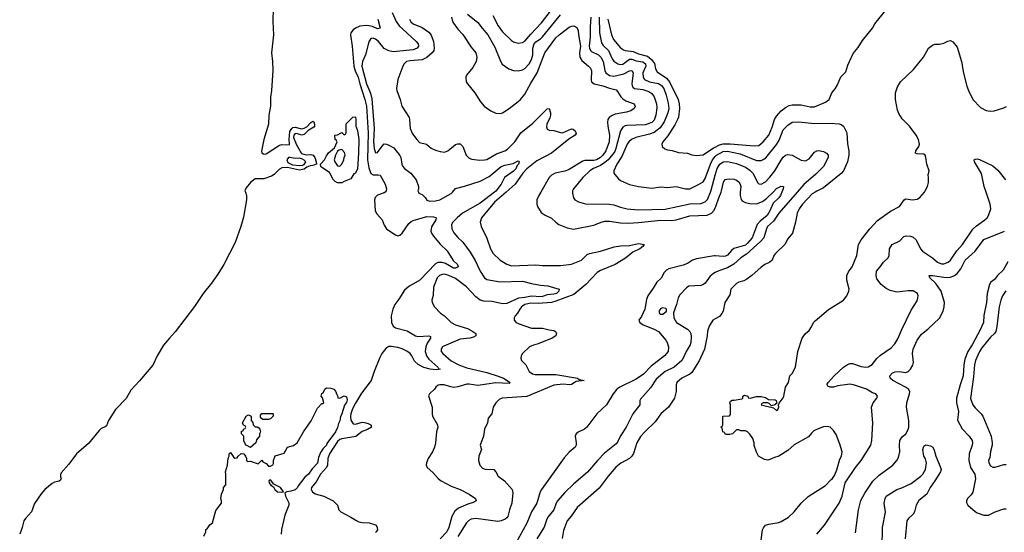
# Model space of a CAD drawing. Header units: inches. Extents: x 1678809 to 1859548, y 384609 to 522868.
# Tile 48 of 256: x 1743758 to 1752593, y 416947 to 421546. Entities that reach past the tile are written whole.
import ezdxf

# ---------------------------------------------------------------- set-up
doc = ezdxf.new("R2010")
doc.units = ezdxf.units.IN
doc.header["$MEASUREMENT"] = 0
for name, color, linetype in [('B7441', 7, 'Continuous'), ('B7442', 7, 'Continuous'), ('B7451', 7, 'Continuous'), ('B7452', 7, 'Continuous')]:
    doc.layers.add(name, color=color, linetype=linetype)

msp = doc.modelspace()

# ---------------------------------------------------------------- linework, layer by layer
at = {"layer": 'B7441', "color": 5}
for points, elevation in [([(1745783, 420000), (1745793.7, 419970), (1745793.2, 419930), (1745766.1, 419773.9), (1745742.3, 419690), (1745692, 419548), (1745590.7, 419349.3), (1745536.1, 419263.9), (1745478.5, 419181.5), (1745403.3, 419090), (1745327.8, 418972.2), (1745154.4, 418745.6), (1745101.4, 418690), (1745050, 418625.4), (1744992.1, 418530), (1744952.1, 418447.9), (1744834.6, 418305.4), (1744756.4, 418223.6), (1744712.9, 418147.1), (1744619.2, 418050), (1744554.5, 417950), (1744537.9, 417902.1), (1744526.6, 417893.4), (1744490, 417879.5), (1744470, 417861.7), (1744374.7, 417745.3), (1744268.7, 417651.3), (1744200.2, 417559.8), (1744130, 417481.7), (1744123, 417463), (1744123.3, 417443.3), (1744129.3, 417430), (1744125.9, 417414.1), (1744113.3, 417406.7), (1744070, 417395.8), (1744050, 417384.3), (1743983.3, 417330), (1743950, 417292.1), (1743890, 417206.9), (1743865.5, 417130), (1743810, 417072.5), (1743794, 417050), (1743780.6, 416990), (1743758.3, 416930)], 120), ([(1747036.4, 420000), (1747030, 419993.6), (1746970, 419972.1), (1746948.2, 419950), (1746942.9, 419930), (1746948.9, 419830), (1746963.5, 419803.5), (1747011.3, 419751.3), (1747030, 419701.5), (1747050, 419671.3), (1747070, 419653.6), (1747130, 419614.9), (1747150, 419608.2), (1747170, 419612.2), (1747190, 419630.3), (1747250, 419719), (1747270, 419736.3), (1747290, 419745.7), (1747410, 419779.7), (1747470, 419778.3), (1747493, 419773), (1747496.3, 419770), (1747492.4, 419750), (1747452.8, 419687.2), (1747447.3, 419650), (1747454, 419630), (1747470, 419603.7), (1747532.2, 419532.2), (1747593.6, 419473.6), (1747647.3, 419387.3), (1747687.7, 419350), (1747694, 419330), (1747670, 419316.9), (1747650, 419317.6), (1747578.5, 419358.5), (1747550, 419367.8), (1747510, 419366.6), (1747490, 419355.6), (1747349.1, 419210), (1747250, 419153.1), (1747210, 419119.3), (1747160.8, 419039.2), (1747124.3, 418990), (1747107.3, 418950), (1747092.8, 418890), (1747095, 418830), (1747110, 418796.8), (1747130, 418780.9), (1747235.5, 418755.5), (1747310, 418710.2), (1747330, 418704.1), (1747430.2, 418710.2), (1747444, 418704), (1747445.3, 418690), (1747415.6, 418644.4), (1747401.8, 418610), (1747397.3, 418570), (1747401, 418550), (1747409.4, 418529.4), (1747430, 418500.6), (1747508.8, 418430), (1747516.7, 418416.7), (1747530.4, 418410), (1747495.2, 418404.8), (1747442, 418410), (1747385.9, 418425.9), (1747332.7, 418452.7), (1747301.8, 418481.8), (1747277.3, 418530), (1747261.9, 418550), (1747232.8, 418572.8), (1747190, 418594.7), (1747150, 418606.7), (1747090, 418615.7), (1747070, 418613.3), (1747042.9, 418597.1), (1747008.5, 418551.5), (1746990, 418515.2), (1746938.2, 418390), (1746910.5, 418310), (1746825.2, 418194.8), (1746770, 418106.3), (1746743.8, 418056.2), (1746729, 418010), (1746726.3, 417986.3), (1746730, 417952.4), (1746750, 417921.8), (1746770, 417917.5), (1746830, 417934), (1746852.9, 417932.9), (1746884.1, 417924.1), (1746910.3, 417910), (1746914.9, 417890), (1746878, 417870), (1746830, 417852.7), (1746773.1, 417806.9), (1746650, 417785.5), (1746630, 417778.9), (1746610, 417762.3), (1746537, 417650), (1746523.8, 417610), (1746519.1, 417550), (1746511.1, 417528.9), (1746457.8, 417470), (1746419.2, 417400.8), (1746378, 417350), (1746374.3, 417330), (1746384.7, 417310), (1746410, 417293), (1746487.3, 417270), (1746570, 417230.7), (1746610.7, 417190), (1746621, 417150), (1746641, 417130), (1746730, 417083.7), (1746774.9, 417054.9), (1746802, 417042), (1746830, 417035.4), (1746893.4, 417033.4), (1746950, 417015.6), (1746955.9, 417010), (1746966, 416990), (1746968.4, 416970), (1746957.7, 416950), (1746950, 416944.4)], 140), ([(1747335.9, 420000), (1747341, 419990), (1747370, 419977.3), (1747396.3, 419950), (1747410, 419928.2), (1747438.3, 419918.3), (1747490, 419919.8), (1747526.9, 419930), (1747630, 419987.9), (1747641, 420000)], 160), ([(1748019.3, 420000), (1747890, 419900.4), (1747732.9, 419810), (1747684.5, 419770), (1747643.5, 419730), (1747633.2, 419710), (1747634.5, 419670), (1747654.8, 419634.8), (1747690, 419591.6), (1747735.2, 419550), (1747801.5, 419461.5), (1747845.8, 419385.8), (1747890.2, 419290), (1747929.4, 419230), (1747950, 419214), (1748070, 419194.1), (1748270, 419199.7), (1748350, 419178.4), (1748430, 419163.5), (1748498.4, 419158.4), (1748598, 419130), (1748594.9, 419110), (1748574, 419090), (1748550, 419082.7), (1748490, 419077.8), (1748450, 419063.3), (1748430, 419060.8), (1748350, 419067.3), (1748290, 419053.8), (1748232.5, 419047.5), (1748130, 419001), (1748090, 418997.9), (1747997.9, 419017.9), (1747921.9, 419021.9), (1747889.6, 419029.6), (1747850, 419060.5), (1747768.1, 419150), (1747670, 419224.3), (1747610, 419250.4), (1747570, 419262.4), (1747550, 419260.2), (1747526, 419250), (1747504.2, 419230), (1747472.7, 419147.3), (1747468.5, 419071.5), (1747456.3, 419030), (1747459.1, 419010), (1747480.5, 418970), (1747534.2, 418914.2), (1747570, 418888.7), (1747630.4, 418830), (1747670, 418809.3), (1747775.1, 418775.1), (1747815.2, 418755.2), (1747850.6, 418730), (1747850.7, 418710), (1747830, 418698), (1747798, 418690), (1747710, 418679.6), (1747563.5, 418616.5), (1747552.9, 418610), (1747540.2, 418590), (1747541.3, 418570), (1747553.6, 418550), (1747630, 418485), (1747698.3, 418450), (1747770, 418423), (1747950, 418381.5), (1748052.9, 418347.1), (1748099, 418330), (1748160.5, 418290), (1748150, 418283), (1748030, 418289), (1747870, 418265.5), (1747790, 418276.8), (1747770, 418275.5), (1747690, 418251.6), (1747650, 418247.8), (1747614.2, 418254.2), (1747568, 418270), (1747528.7, 418271.3), (1747513.4, 418266.6), (1747491.3, 418250), (1747481, 418230), (1747436, 418190), (1747427.7, 418172.3), (1747460.7, 418070), (1747458.8, 418010), (1747462.8, 417990), (1747506, 417910), (1747510.7, 417890), (1747497.3, 417850), (1747490.5, 417750.5), (1747479.3, 417710), (1747461.6, 417670), (1747423.8, 417610), (1747407.7, 417570), (1747406.8, 417550), (1747414.8, 417530), (1747464.7, 417484.7), (1747513, 417430), (1747539.1, 417410), (1747630, 417361.5), (1747711.1, 417331.1), (1747790, 417290.3), (1747847.7, 417250), (1747852.7, 417230), (1747826.6, 417213.4), (1747779.3, 417200.7), (1747696.4, 417163.6), (1747662.6, 417137.4), (1747634.4, 417090), (1747610.1, 416989.9), (1747591.5, 416950), (1747530, 416889)], 160), ([(1748122.7, 420000), (1748018.8, 419910), (1747902, 419770), (1747889, 419730), (1747899.6, 419690), (1747950, 419585.5), (1747981.8, 419490), (1748007.1, 419450), (1748070, 419387.5), (1748130, 419352), (1748170, 419338.6), (1748390, 419346.7), (1748450, 419340.2), (1748610, 419340.6), (1748710, 419354.4), (1748799.8, 419390), (1748850, 419438.2), (1748870, 419449.3), (1748970.3, 419470.3), (1749092.9, 419507.1), (1749150, 419517.5), (1749230, 419521), (1749310, 419539.3), (1749362.8, 419530), (1749348.4, 419510), (1749321.6, 419490), (1749258.6, 419461.4), (1749193.5, 419406.5), (1749100.2, 419350), (1748970, 419296.4), (1748940.5, 419279.5), (1748837.5, 419170), (1748730, 419079.4), (1748570, 419019.9), (1748530, 419009.9), (1748410, 418999.7), (1748343.5, 419003.5), (1748290, 418991.3), (1748261.7, 418970), (1748244.6, 418950), (1748225.5, 418914.5), (1748204, 418890), (1748194, 418870), (1748196.3, 418850), (1748214, 418830), (1748230, 418822), (1748350, 418779.7), (1748450, 418779.6), (1748510, 418763.1), (1748550, 418758), (1748566, 418750), (1748575.5, 418730), (1748570.2, 418709.7), (1748536, 418690), (1748410, 418638.9), (1748370, 418627.6), (1748334, 418610), (1748270.6, 418550), (1748258, 418530), (1748253.4, 418510), (1748262, 418490), (1748300.5, 418450), (1748328.5, 418388.5), (1748359.1, 418370), (1748384.3, 418364.3), (1748570, 418362.4), (1748762, 418330), (1748777.6, 418317.6), (1748822.8, 418310), (1748750, 418300.9), (1748710, 418274.3), (1748690.1, 418269.9), (1748635.6, 418275.6), (1748550, 418268.4), (1748310, 418164.8), (1748088.1, 418151.9), (1748061.5, 418138.5), (1748030.6, 418110), (1748007.3, 418070), (1747994, 418010), (1747962.8, 417970), (1747956.3, 417930), (1747927.8, 417872.2), (1747918.7, 417810), (1747890.4, 417730), (1747900.5, 417690), (1747878.9, 417630), (1747874.9, 417590), (1747886.7, 417550), (1747910, 417523.8), (1747933.7, 417513.7), (1748014, 417510), (1748030, 417490.8), (1748052, 417450), (1748108.8, 417408.8), (1748176.9, 417330), (1748182.5, 417302.5), (1748173.1, 417210), (1748152.7, 417150), (1748139.7, 417090), (1748130, 417075.8), (1748114.4, 417065.6), (1748078, 417050), (1748050, 417044.1), (1747850, 417069.8), (1747810, 417065.6), (1747786.9, 417053.1), (1747766.8, 417033.2), (1747688.2, 416910)], 180), ([(1748432.9, 420000), (1748415.4, 419970), (1748399.7, 419930), (1748398.9, 419890), (1748404.6, 419870), (1748436.9, 419816.9), (1748472.3, 419792.3), (1748530, 419766), (1748568.8, 419728.8), (1748596.4, 419710), (1748670, 419679.7), (1748727.1, 419667.1), (1748910, 419703.2), (1748975.1, 419730), (1749010, 419738.9), (1749050, 419740.1), (1749150, 419724.8), (1749221.7, 419721.7), (1749310, 419726.1), (1749510, 419746.6), (1749610, 419743.9), (1749650, 419751.1), (1749770, 419788), (1749927.1, 419792.9), (1749964.4, 419810), (1749990, 419837.8), (1750000, 419859.4)], 220), ([(1748717.5, 420000), (1748717, 419990), (1748728.8, 419948.8), (1748739.1, 419930), (1748771.5, 419911.6), (1748835.1, 419895.1), (1749050, 419891), (1749090, 419884.6), (1749150, 419863.2), (1749210, 419849.3), (1749310, 419839.8), (1749550, 419847.4), (1749770, 419895.4), (1749870, 419898.1), (1749910, 419911.8), (1749930, 419934.4), (1749956.2, 420000)], 240), ([(1750000, 419427.8), (1749990, 419428.6), (1749830, 419401.8), (1749795.6, 419390), (1749750, 419358.8), (1749710, 419342.8), (1749582.8, 419310), (1749561.6, 419298.4), (1749540.7, 419279.3), (1749512.6, 419227.4), (1749475.8, 419190), (1749443.6, 419136.4), (1749394.4, 419070), (1749383.8, 419036.2), (1749368.5, 418950), (1749336.3, 418883.7), (1749312.2, 418850), (1749321.3, 418830), (1749353.4, 418810), (1749452, 418770), (1749490, 418749.1), (1749556.9, 418670), (1749567.9, 418650), (1749580.3, 418610), (1749577.4, 418570), (1749544, 418530), (1749423.5, 418436.5), (1749354.8, 418365.2), (1749290, 418321.7), (1749143.1, 418250), (1749116.1, 418230), (1749083.6, 418190), (1749024.4, 418090), (1748937, 418010), (1748847.4, 417890), (1748827.1, 417872.9), (1748770, 417845.1), (1748751.7, 417830), (1748742.3, 417810), (1748750.3, 417749.7), (1748750.3, 417730), (1748743.1, 417710), (1748690, 417665.6), (1748644.8, 417615.2), (1748440.6, 417330), (1748428.7, 417310), (1748398.4, 417210), (1748351.3, 417130), (1748309.1, 417030), (1748211.3, 416848.7)], 220), ([(1750000, 419278.2), (1749984.6, 419270), (1749955.2, 419244.8), (1749910, 419183.6), (1749893, 419170), (1749870, 419162.6), (1749763.4, 419156.6), (1749740.7, 419139.3), (1749682.9, 419077.1), (1749666, 419050), (1749651.6, 418990), (1749623.7, 418916.3), (1749628.4, 418871.6), (1749650.4, 418830), (1749749.4, 418769.4), (1749770, 418750.3), (1749779.7, 418730), (1749783.1, 418703.1), (1749780.4, 418650), (1749774.1, 418630), (1749738.6, 418570), (1749712.9, 418510), (1749698, 418490), (1749629.7, 418430.3), (1749551.2, 418390), (1749470, 418322.5), (1749418, 418242), (1749330, 418140.9), (1749323.7, 418130), (1749322.6, 418090), (1749260.9, 418010), (1749200.7, 417890), (1749150, 417812.2), (1749123.7, 417756.3), (1749110, 417740.4), (1749004.2, 417655.8), (1748942, 417590), (1748854.2, 417485.8), (1748730, 417383.5), (1748650, 417305.3), (1748584.9, 417230), (1748571.7, 417210), (1748551.5, 417150), (1748497.9, 417082.1), (1748484.7, 417055.3), (1748465.7, 416994.3), (1748397.6, 416890)], 240), ([(1750000, 418862.5), (1749978, 418850), (1749943.9, 418796.1), (1749928.3, 418751.7), (1749926.2, 418710), (1749902.7, 418590), (1749855.4, 418484.6), (1749790, 418382.4), (1749770, 418367.1), (1749700.9, 418330), (1749655.3, 418290), (1749647.2, 418270), (1749648.4, 418210), (1749632.4, 418150), (1749578.4, 418070), (1749512, 418010), (1749460.5, 417939.5), (1749366.7, 417850), (1749330, 417806.9), (1749295.2, 417750), (1749264.8, 417655.2), (1749250.2, 417629.8), (1749228.5, 417610), (1749152.8, 417567.2), (1749108.5, 417531.5), (1749038.5, 417450), (1748957.4, 417342.6), (1748760.2, 417170), (1748708, 417092), (1748669.3, 417050.7), (1748636.5, 416963.5), (1748627, 416893)], 260), ([(1745410, 416914), (1745428, 416950), (1745429.1, 416970.9), (1745440.4, 416979.6), (1745465.6, 417014.4), (1745488.9, 417031.1), (1745518, 417142), (1745568, 417210), (1745568.7, 417230), (1745562, 417250), (1745568, 417290), (1745588, 417330), (1745588, 417350), (1745607.3, 417372.7), (1745608.7, 417470), (1745604, 417490), (1745622, 417550), (1745629.1, 417610.9), (1745638, 417630), (1745638, 417650), (1745650, 417662), (1745679.6, 417619.6), (1745690, 417612), (1745710, 417614), (1745718, 417630), (1745745.6, 417654.4), (1745768.7, 417651.3), (1745784.7, 417630), (1745792, 417608), (1745792, 417592), (1745803.6, 417583.6), (1745830, 417584.7), (1745898, 417562), (1745930, 417594), (1745939.6, 417579.6), (1745970, 417564.7), (1745990, 417542), (1746010, 417542), (1746028.4, 417551.6), (1746034.6, 417565.4), (1746035.3, 417590), (1746050, 417634), (1746130, 417658), (1746162, 417710), (1746214.8, 417725.2), (1746249.2, 417750), (1746305.2, 417850), (1746372.9, 417947.1), (1746430, 418061), (1746470, 418102), (1746478, 418102), (1746486, 418110), (1746474, 418154), (1746464, 418170), (1746470, 418192), (1746480.4, 418199.6), (1746495.3, 418230), (1746510, 418244.7), (1746550, 418240.7), (1746578, 418230), (1746593.4, 418213.4), (1746602.8, 418182.8), (1746614, 418166), (1746614, 418154), (1746630, 418152), (1746670, 418171), (1746690, 418162), (1746695.2, 418135.2), (1746690.3, 418110.3), (1746673, 418087), (1746650, 418009), (1746636.4, 417983.6), (1746630, 417948.7), (1746617.5, 417922.5), (1746610, 417888.7), (1746593, 417850), (1746514.7, 417745.3), (1746510, 417729.7), (1746481.3, 417698.7), (1746457.7, 417662.3), (1746440.3, 417619.7), (1746430, 417566), (1746382.6, 417517.4), (1746350.3, 417470), (1746317.7, 417442.3), (1746257.1, 417362.9), (1746250, 417347.8), (1746230, 417327.8), (1746190, 417315.1), (1746154, 417310), (1746138, 417302), (1746143, 417270), (1746172.3, 417212.3), (1746172.2, 417190), (1746138.7, 417101.3), (1746108, 416972), (1746104.9, 416930)], 120)]:
    msp.add_lwpolyline(points, dxfattribs=dict(at, elevation=elevation))
for points, elevation in [([(1749530, 418960.4), (1749510, 418954.4), (1749491.7, 418930), (1749499.5, 418910), (1749505.5, 418905.5), (1749530, 418904.7), (1749562.9, 418930), (1749562, 418950), (1749555.6, 418955.6)], 240), ([(1745870, 417892), (1745890, 417894), (1745903.6, 417883.6), (1745912, 417872), (1745918, 417850), (1745911.3, 417830), (1745910.7, 417809.3), (1745884, 417776), (1745876, 417750), (1745830, 417709), (1745790, 417728.7), (1745780.2, 417740.2), (1745769.1, 417769.1), (1745768, 417810), (1745748.7, 417830), (1745750, 417854), (1745762, 417858), (1745767.3, 417872.7), (1745782, 417878), (1745786, 417890), (1745782, 417902), (1745767.3, 417907.3), (1745758, 417930), (1745789, 417990), (1745810, 418002), (1745834, 417990), (1745834, 417950), (1745851.6, 417931.6), (1745852, 417910)], 120), ([(1745990, 417958), (1745940.4, 417960.4), (1745927.3, 417967.3), (1745920.4, 417980.4), (1745920.4, 417999.6), (1745930, 418014), (1746030, 418014), (1746034, 418010), (1746034, 417990), (1746010, 417966)], 120), ([(1746010, 417418), (1745994, 417410), (1745998, 417390), (1746012, 417370), (1746035.3, 417355.3), (1746047.3, 417330), (1746072, 417310), (1746110, 417306.8), (1746126, 417310), (1746099, 417350), (1746038, 417378)], 120)]:
    msp.add_lwpolyline(points, close=True, dxfattribs=dict(at, elevation=elevation))
at = {"layer": 'B7442', "color": 5}
for points, elevation in [([(1748004.9, 421584.9), (1748051.9, 421490), (1748090, 421438.6), (1748170, 421360.6), (1748190, 421348.5), (1748230, 421336.8), (1748270, 421340.6), (1748290, 421353), (1748343.4, 421416.6), (1748441.1, 421518.9), (1748571.8, 421688.2)], 260), ([(1746032.9, 421650), (1746029.3, 421530), (1746036.2, 421410), (1746017, 421250), (1746027.3, 421170), (1746028.2, 421090), (1746018.4, 420910), (1746008.1, 420850), (1746008.7, 420770), (1745994, 420690), (1745990.7, 420610), (1745948.4, 420470), (1745927.3, 420367.3), (1745931.7, 420351.7), (1745943, 420343), (1745950, 420340.1), (1745970, 420344.1), (1746090, 420419.9), (1746110, 420425.3), (1746174.9, 420425.1), (1746179.7, 420430), (1746175.8, 420470), (1746183.5, 420543.5), (1746199.8, 420570), (1746210, 420579.2), (1746230, 420582.2), (1746287.9, 420567.9), (1746310, 420572.8), (1746333.4, 420586.6), (1746370, 420624.9), (1746390, 420634.8), (1746398, 420630), (1746402.8, 420610), (1746404, 420590), (1746397.6, 420582.4), (1746347.3, 420552.7), (1746310, 420517.7), (1746291, 420509), (1746250, 420523.1), (1746230, 420524.4), (1746217.3, 420510), (1746215.2, 420490), (1746243, 420423), (1746285.8, 420345.8), (1746330, 420333.7), (1746370, 420336.5), (1746392, 420332), (1746405.5, 420310), (1746419.5, 420270), (1746420.7, 420250), (1746390, 420236.8), (1746365.2, 420234.8), (1746335.8, 420224.2), (1746310, 420206), (1746270, 420196.4), (1746160.3, 420220.3), (1746110, 420216.2), (1746090, 420204.7), (1746041.7, 420158.3), (1746016.5, 420143.5), (1745950, 420119.9), (1745870, 420117.2), (1745830, 420086), (1745790, 420038.9), (1745779.4, 420010), (1745783, 420000)], 120), ([(1747101.4, 421610), (1747135.3, 421530), (1747161.9, 421490), (1747232.7, 421430), (1747316.5, 421350), (1747333.1, 421330), (1747336.9, 421310), (1747323.6, 421290), (1747290, 421274.7), (1747110, 421257.8), (1747070, 421265.7), (1747030, 421287.5), (1746977.9, 421350), (1746950, 421372.8), (1746930, 421380.3), (1746910, 421378), (1746891.9, 421348.1), (1746860.2, 421230), (1746834.5, 421170), (1746829.2, 421130), (1746868.8, 420970), (1746906.4, 420886.4), (1746917.7, 420837.7), (1746938.1, 420570), (1746933.1, 420453.1), (1746939.6, 420390), (1746950, 420350.4), (1746970, 420354.3), (1747010, 420413.1), (1747030, 420431.7), (1747050, 420430.3), (1747070, 420422), (1747116, 420396), (1747168.9, 420328.9), (1747177.5, 420310), (1747187.3, 420250), (1747194.9, 420230), (1747210, 420210.4), (1747267.7, 420170), (1747315.8, 420110), (1747337, 420050), (1747338, 420030), (1747330.8, 420010), (1747335.9, 420000)], 160), ([(1747776.1, 421596.1), (1747870, 421522.6), (1747907.3, 421470), (1747958.2, 421410), (1748020.8, 421300.8), (1748072.8, 421172.8), (1748088.3, 421148.3), (1748146.3, 421106.3), (1748190, 421090.2), (1748230, 421086.9), (1748270, 421097.6), (1748290, 421109.1), (1748330, 421149.1), (1748350, 421190.3), (1748361.1, 421230), (1748363, 421290), (1748375.5, 421330), (1748390, 421348.9), (1748430, 421374.8), (1748450, 421393.6), (1748610, 421590.1)], 240), ([(1746971.3, 421550), (1746992.2, 421470), (1746970, 421465.8), (1746923.9, 421483.9), (1746874.1, 421494.1), (1746811.6, 421488.4), (1746770, 421471.7), (1746750, 421456.2), (1746730.7, 421430), (1746725.3, 421410), (1746742.3, 421310), (1746756.9, 421130), (1746768.9, 421088.8), (1746793.9, 421030), (1746808.8, 420970), (1746855.9, 420830), (1746869.5, 420770), (1746885.5, 420530), (1746878.3, 420290), (1746890, 420215.8), (1746910, 420165.5), (1746930, 420155.2), (1746975.8, 420155.8), (1746992.7, 420150), (1747036.5, 420070), (1747048.7, 420030), (1747046.4, 420010), (1747036.4, 420000)], 140), ([(1747254.8, 421550), (1747268.6, 421528.6), (1747290, 421509.5), (1747370, 421475.1), (1747430, 421434.5), (1747450, 421406.9), (1747472.1, 421350), (1747478.5, 421290), (1747473.3, 421270), (1747459.8, 421250), (1747412.1, 421207.9), (1747370, 421186.1), (1747262.2, 421177.8), (1747228.5, 421170), (1747207, 421150), (1747197, 421130), (1747152.4, 421010), (1747140.4, 420930), (1747141.3, 420910), (1747172.2, 420830), (1747185.7, 420770), (1747252, 420670), (1747257.4, 420650), (1747263.2, 420570), (1747283.4, 420523.4), (1747320.3, 420470), (1747345.4, 420445.4), (1747408.4, 420428.4), (1747450, 420393.7), (1747490, 420375.8), (1747530, 420362.4), (1747570, 420358), (1747598.7, 420370), (1747670, 420427), (1747690, 420434), (1747710, 420432.4), (1747734.9, 420410), (1747763, 420330), (1747790, 420304.9), (1747816.4, 420296.4), (1747886.4, 420286.4), (1747930, 420287.6), (1747950, 420292.8), (1748036.2, 420343.8), (1748110, 420371), (1748135, 420385), (1748201.6, 420450), (1748255.6, 420530), (1748361.4, 420618.6), (1748490, 420747.2), (1748510, 420750.8), (1748520.2, 420710), (1748520.2, 420690), (1748515.2, 420664.8), (1748489.2, 420609.2), (1748484.8, 420584.8), (1748490, 420562.8), (1748510, 420554.9), (1748550, 420551.7), (1748610, 420533), (1748630, 420531.2), (1748710, 420566.3), (1748724.9, 420564.9), (1748742.3, 420550), (1748750, 420526), (1748742.6, 420510), (1748685.7, 420474.3), (1748529.4, 420350), (1748398.7, 420281.3), (1748310, 420209.3), (1748273.9, 420170), (1748203.4, 420070), (1748122.7, 420000)], 180), ([(1747634, 421570), (1747640.9, 421530), (1747650, 421514.3), (1747690, 421460.9), (1747733.5, 421413.5), (1747810, 421300.4), (1747850.3, 421250), (1747860.9, 421210), (1747852.7, 421170), (1747823.1, 421116.9), (1747768.7, 421050), (1747760.4, 421030), (1747765.5, 420990), (1747775.5, 420970), (1747843, 420890), (1747894.4, 420810), (1747925.7, 420770), (1747986, 420730), (1748030, 420707.5), (1748070, 420705.4), (1748090, 420711.3), (1748150, 420750.2), (1748230, 420811), (1748251.4, 420830), (1748290, 420878.4), (1748343.6, 420976.4), (1748402.6, 421070), (1748470, 421249), (1748570, 421382.2), (1748598.7, 421410), (1748690, 421479.7), (1748710, 421489.3), (1748730, 421490.9), (1748756.8, 421476.8), (1748768.3, 421450), (1748771.3, 421410), (1748789.7, 421310), (1748780.4, 421250), (1748783.1, 421210), (1748801, 421181), (1748863.2, 421130), (1748879.7, 421110), (1748887.5, 421087.5), (1748886.5, 421006.5), (1748890, 420988.5), (1748911.6, 420971.6), (1748990, 420952.3), (1749050, 420930.7), (1749110, 420917.8), (1749123.5, 420903.5), (1749152.9, 420852.9), (1749170, 420835), (1749198.5, 420818.5), (1749270.6, 420790), (1749277.7, 420777.7), (1749280.4, 420770), (1749270.4, 420750), (1749241.3, 420730), (1749203.1, 420716.9), (1749101.9, 420698.1), (1749073.2, 420686.8), (1749048.2, 420670), (1749036.3, 420650), (1749032.9, 420627.1), (1749035.6, 420590), (1749051, 420510), (1749047.7, 420450), (1749018.7, 420370), (1748991.9, 420330), (1748970, 420310.4), (1748934.6, 420290), (1748910, 420282.7), (1748830, 420283.6), (1748810, 420277.7), (1748681.9, 420198.1), (1748650, 420186.3), (1748564.4, 420170), (1748530, 420151.5), (1748510, 420131.7), (1748432.9, 420000)], 220), ([(1748882.9, 421570), (1748876.2, 421483.8), (1748877.6, 421390), (1748868, 421310), (1748870.6, 421290), (1748880.1, 421270), (1748890, 421261), (1748950.7, 421230.7), (1748973.1, 421210), (1748992.3, 421172.3), (1749007.7, 421090), (1749018.5, 421070), (1749050, 421047.1), (1749090, 421038.8), (1749180.1, 421059.9), (1749230, 421087.1), (1749250.1, 421090.1), (1749262.3, 421070), (1749249.6, 420970), (1749252.6, 420952.6), (1749260.4, 420940.4), (1749273.4, 420930), (1749350, 420919.9), (1749401.9, 420901.9), (1749430, 420884.2), (1749450, 420854.6), (1749472, 420790), (1749475.4, 420755.4), (1749466.5, 420690), (1749450, 420643.7), (1749430, 420624.3), (1749370, 420602.2), (1749210, 420598), (1749190, 420594.8), (1749170, 420583.5), (1749149.6, 420550.4), (1749107.3, 420390), (1749097.1, 420362.9), (1749081.3, 420338.7), (1749039.2, 420290), (1749010, 420264.8), (1748970, 420238.9), (1748905.8, 420210), (1748873, 420190), (1748811.3, 420130), (1748727.4, 420030), (1748718, 420010), (1748717.5, 420000)], 240), ([(1748957.8, 421570), (1748961.7, 421430), (1748979.1, 421339.1), (1748994.8, 421314.8), (1749040.3, 421270), (1749075.1, 421195.1), (1749090, 421173), (1749124.2, 421150), (1749150, 421145.1), (1749170, 421148.6), (1749230, 421190.9), (1749250, 421193), (1749290, 421177.1), (1749350, 421167.5), (1749374, 421150), (1749376.1, 421130), (1749348.4, 421068.4), (1749351.3, 421031.3), (1749364.6, 421010), (1749408.4, 420988.4), (1749490, 420974.2), (1749516.8, 420956.8), (1749536.8, 420930), (1749558.4, 420870), (1749577.2, 420797.2), (1749582.1, 420750), (1749573.8, 420710), (1749542.1, 420630), (1749504.8, 420575.2), (1749450, 420533.9), (1749410, 420518), (1749286, 420490), (1749248.1, 420471.9), (1749222.8, 420450), (1749209, 420430), (1749162.2, 420317.8), (1749115.4, 420250), (1749088.8, 420190), (1749090.4, 420170), (1749097, 420157), (1749130, 420119.1), (1749150, 420103.8), (1749230, 420066.7), (1749310, 420050.4), (1749430, 420035.3), (1749510, 420045.7), (1749570, 420040.3), (1749650, 420048.7), (1749732, 420030), (1749770, 420030.3), (1749850, 420067.2), (1749890, 420092.9), (1749910, 420120.3), (1749956.1, 420250), (1749975.7, 420290), (1750000, 420318.7)], 260), ([(1749036.4, 421550), (1749067.9, 421410), (1749086.1, 421370), (1749150, 421294.9), (1749174.9, 421274.9), (1749190, 421268.9), (1749262, 421262), (1749310, 421239), (1749390, 421218.3), (1749428.3, 421190), (1749452.8, 421152.8), (1749464.6, 421104.6), (1749477.8, 421077.8), (1749561, 421021), (1749589.3, 420989.3), (1749667, 420830), (1749677, 420790), (1749678.1, 420750), (1749668.6, 420671.4), (1749661.6, 420650), (1749637.3, 420602.7), (1749574.8, 420505.2), (1749528.9, 420450), (1749519.3, 420430), (1749522, 420410), (1749547, 420387), (1749570, 420379.3), (1749611.8, 420371.8), (1749670, 420353.7), (1749750, 420348.7), (1749790, 420334.3), (1749830, 420329.1), (1749890, 420333.8), (1749984.7, 420395.3), (1750000, 420403.1)], 280), ([(1747641, 420000), (1747670, 420031.7), (1747750, 420051.7), (1747890, 420098), (1747970, 420138.9), (1748077.4, 420230), (1748110, 420241.3), (1748184.7, 420255.3), (1748230, 420280.5), (1748237.3, 420277.3), (1748240.5, 420270), (1748233.2, 420250), (1748222.7, 420237.3), (1748210, 420207.9), (1748190, 420187), (1748108.2, 420131.8), (1748078.1, 420070), (1748031, 420009), (1748019.3, 420000)], 160), ([(1749956.2, 420000), (1749963, 420017), (1750000, 420150.6)], 240)]:
    msp.add_lwpolyline(points, dxfattribs=dict(at, elevation=elevation))
at = {"layer": 'B7442', "color": 5, "elevation": 120}
for points in [[(1746610, 420081.2), (1746590, 420093.2), (1746570, 420113.2), (1746536.8, 420176.8), (1746470, 420219.6), (1746461.3, 420230), (1746456.2, 420250), (1746494.5, 420290), (1746510, 420326), (1746529.5, 420350.5), (1746583.1, 420396.9), (1746606, 420450), (1746602, 420462), (1746588, 420470), (1746586, 420510), (1746610, 420512), (1746650, 420534), (1746670, 420514), (1746682, 420518), (1746687.3, 420532.7), (1746687.3, 420612.7), (1746747.3, 420672.7), (1746770, 420674), (1746774.8, 420650), (1746774.8, 420590), (1746790, 420552), (1746800.5, 420470), (1746799.3, 420350), (1746790, 420208.7), (1746770.7, 420170), (1746756.9, 420163.1), (1746730, 420118), (1746670, 420095.3), (1746650, 420082)], [(1746650, 420382), (1746623.6, 420376.4), (1746610, 420368), (1746591, 420330), (1746581, 420290), (1746584.7, 420270), (1746610, 420234), (1746630, 420232), (1746648, 420250), (1746668, 420290), (1746668.7, 420310), (1746678, 420330), (1746674, 420354)], [(1746182, 420310), (1746170, 420308.7), (1746153.8, 420290), (1746164.1, 420264.1), (1746205.3, 420245.3), (1746270, 420238), (1746297.8, 420242.2), (1746310, 420248.5), (1746324.4, 420270), (1746310, 420286.6), (1746290, 420299.2), (1746270, 420303.1), (1746230, 420301.6)]]:
    msp.add_lwpolyline(points, close=True, dxfattribs=at)
at = {"layer": 'B7451', "color": 5}
for points, elevation in [([(1750597.3, 420000), (1750586.2, 419970), (1750570, 419947.8), (1750520.3, 419899.7), (1750490.5, 419830), (1750465, 419790), (1750402, 419738), (1750376, 419710), (1750331.7, 419590), (1750290, 419539.9), (1750270, 419523.4), (1750166.1, 419493.9), (1750144.2, 419475.8), (1750110, 419435), (1750090, 419424.7), (1750070, 419422.2), (1750000, 419427.8)], 220), ([(1750000, 419859.4), (1750004.9, 419870), (1750030, 419948.8), (1750052, 420000)], 220), ([(1750734.9, 420000), (1750570.1, 419810), (1750520.7, 419739.3), (1750468.4, 419690), (1750458.1, 419670), (1750434.2, 419590), (1750404.7, 419555.3), (1750278.7, 419441.3), (1750229.6, 419410.4), (1750167, 419353), (1750110, 419321.4), (1750030, 419294), (1750000, 419278.2)], 240), ([(1750896.3, 420000), (1750870, 419983.1), (1750780.9, 419890), (1750752, 419850), (1750733.7, 419810), (1750719.5, 419730), (1750693.7, 419630), (1750650, 419579.5), (1750623, 419530), (1750540.5, 419450), (1750526, 419430), (1750510, 419389), (1750488.4, 419371.6), (1750442.8, 419350), (1750410, 419327), (1750328.2, 419251.8), (1750282.4, 419217.6), (1750257.1, 419202.9), (1750210, 419192.4), (1750190, 419180.7), (1750139.1, 419130), (1750130, 419078), (1750086.4, 419010), (1750070.5, 418930), (1750059.1, 418910), (1750036.7, 418883.3), (1750000, 418862.5)], 260), ([(1750399.8, 416780.2), (1750423.6, 416970), (1750431.5, 416988.5), (1750449.2, 417010), (1750478.9, 417021.1), (1750570, 417035.5), (1750590, 417043), (1750655.8, 417084.2), (1750707.3, 417130), (1750770, 417208), (1750832.3, 417267.8), (1750990, 417367.6), (1751038.1, 417421.9), (1751050, 417429.4), (1751070, 417456.5), (1751090, 417507.3), (1751117.6, 417602.4), (1751131, 417631), (1751137.3, 417670), (1751117.2, 417737.2), (1751083.3, 417823.3), (1751061.5, 417861.5), (1751030, 417889.2), (1751010, 417896), (1750970, 417892.3), (1750923.4, 417876.6), (1750883.8, 417856.2), (1750863, 417837), (1750837.5, 417802.5), (1750708.3, 417731.7), (1750650, 417681.2), (1750571.3, 417630), (1750530, 417619), (1750490, 417599), (1750470, 417594), (1750441.2, 417601.2), (1750388, 417630), (1750370, 417666), (1750350, 417726), (1750348.7, 417750), (1750335.3, 417790), (1750310, 417828), (1750290, 417848), (1750270, 417858), (1750230, 417858), (1750210, 417866), (1750190, 417866), (1750154, 417830), (1750130, 417826), (1750090, 417826), (1750082, 417842), (1750067.3, 417847.3), (1750062, 417882), (1750048, 417890), (1750062, 417898), (1750066, 417910), (1750068, 417990), (1750127.3, 417992.7), (1750136.4, 418003.6), (1750135.3, 418090), (1750128.7, 418110), (1750136.4, 418123.6), (1750150, 418132), (1750170, 418131.3), (1750236.4, 418143.6), (1750246, 418150), (1750246, 418170), (1750262, 418178), (1750292, 418170), (1750294, 418154), (1750312, 418152), (1750370, 418166), (1750410, 418166.8), (1750450, 418156), (1750478, 418138), (1750536.3, 418136.3), (1750544.7, 418130), (1750552.7, 418107.3), (1750534, 418090), (1750503.1, 418083.1), (1750483.1, 418103.1), (1750470, 418108.7), (1750450, 418109), (1750430, 418108.7), (1750418, 418102), (1750411.3, 418090), (1750522.5, 418062.5), (1750550, 418038.8), (1750561.2, 418050), (1750569, 418070), (1750566, 418090), (1750573.3, 418106.7), (1750610, 418154.8), (1750615.8, 418170), (1750629, 418250), (1750656.2, 418290), (1750668.7, 418350), (1750690, 418372), (1750719, 418430), (1750739, 418570), (1750779.3, 418690), (1750809.3, 418730), (1750841.2, 418758.8), (1750862.7, 418790), (1750881.2, 418830), (1750895.6, 418844.4), (1751014.8, 418945.2), (1751149, 419030), (1751179.3, 419070), (1751199.3, 419110), (1751202, 419130), (1751180.7, 419210), (1751179.5, 419250), (1751194.7, 419285.3), (1751227.3, 419330), (1751269.4, 419430), (1751286, 419530), (1751309.4, 419570), (1751387, 419670), (1751456.3, 419743.7), (1751571, 419829), (1751652.7, 419870), (1751695.3, 419930), (1751710, 419938.8), (1751770, 419930.7), (1751810, 419934.8), (1751834, 419950), (1751875.7, 420000)], 260), ([(1750224, 420000), (1750222, 419970), (1750232, 419932), (1750241.5, 419921.5), (1750267.1, 419907.1), (1750310, 419898.3), (1750370, 419895.3), (1750423.4, 419916.6), (1750458.8, 419941.2), (1750517.5, 420000)], 220), ([(1750911.1, 416930), (1750980.5, 417010), (1751110.6, 417209.4), (1751138.2, 417270), (1751165.7, 417390), (1751259.1, 417530), (1751309.8, 417590), (1751395.1, 417730), (1751404.2, 417770), (1751414, 417930), (1751400.7, 418070), (1751415.1, 418110), (1751449, 418150), (1751455.1, 418170), (1751439, 418190), (1751410, 418198.9), (1751355.8, 418230), (1751250, 418268.2), (1751210, 418274.8), (1751186.2, 418273.8), (1751098.3, 418261.7), (1751061, 418250), (1751030, 418248.6), (1751010, 418257), (1751003.1, 418270), (1751004.7, 418275.3), (1751011.5, 418290), (1751066.3, 418350), (1751150, 418428.7), (1751186.6, 418453.4), (1751210, 418461.5), (1751230, 418462.3), (1751310, 418434.7), (1751350, 418430.2), (1751370, 418432.8), (1751406.3, 418453.7), (1751450, 418507), (1751482.8, 418537.2), (1751576.3, 418603.7), (1751610, 418639.3), (1751637.2, 418682.8), (1751672.3, 418767.7), (1751758.7, 418941.3), (1751810, 419024.7), (1751817.2, 419050), (1751819, 419070), (1751814, 419090), (1751774.8, 419114.8), (1751730, 419115.1), (1751630, 419102.9), (1751570, 419118), (1751534.3, 419134.3), (1751489.5, 419170), (1751450, 419222.7), (1751441.7, 419250), (1751445.4, 419290), (1751480.5, 419330), (1751508.7, 419371.3), (1751551.5, 419410), (1751560.5, 419430), (1751564.2, 419490), (1751588, 419530), (1751656.6, 419563.4), (1751690, 419600.7), (1751713.6, 419606.4), (1751750, 419603.7), (1751773.7, 419593.7), (1751801.1, 419570), (1751841.7, 419490), (1751858.9, 419470), (1751949.2, 419409.2), (1751993, 419370), (1752030, 419355.6), (1752050, 419356), (1752090, 419370.4), (1752110, 419390.3), (1752166.6, 419473.4), (1752216.8, 419530), (1752311.9, 419668.1), (1752342.3, 419697.7), (1752417.6, 419750), (1752438, 419770), (1752449.8, 419790.2), (1752470.8, 419849.2), (1752466.9, 419890), (1752429.4, 420000)], 240), ([(1751259, 416941), (1751283.4, 417150), (1751306.2, 417233.8), (1751341.8, 417298.2), (1751413.8, 417406.2), (1751470, 417459), (1751591.3, 417550), (1751628, 417590), (1751643, 417617), (1751656, 417670), (1751651.2, 417730), (1751656.9, 417770), (1751677.3, 417802.8), (1751710, 417832), (1751730, 417868.2), (1751735.5, 417890), (1751737.1, 417950), (1751715.2, 418070), (1751718.4, 418110), (1751743.5, 418190), (1751744.2, 418210), (1751732.3, 418230), (1751705.1, 418250), (1751593.3, 418310), (1751569.5, 418330), (1751566, 418350), (1751590, 418377.6), (1751612.3, 418387.8), (1751650, 418391.2), (1751710, 418381.5), (1751730, 418390.2), (1751750, 418410.3), (1751773.2, 418446.8), (1751779.2, 418470), (1751770.4, 418550), (1751775.2, 418590), (1751810, 418670.3), (1751850, 418725.4), (1751906.4, 418770), (1752010, 418869.3), (1752043.4, 418930), (1752054, 418970), (1752056, 419010), (1752026.5, 419110), (1751978.6, 419178.6), (1751923.5, 419230), (1751919.3, 419250), (1751949, 419251), (1752070, 419232.7), (1752110, 419236.5), (1752147.3, 419252.7), (1752169.2, 419270), (1752202.7, 419310), (1752242.3, 419390), (1752330.4, 419469.6), (1752410, 419575.5), (1752595.4, 419650)], 220), ([(1752625.3, 419374.7), (1752582.1, 419297.9), (1752532.4, 419250), (1752504.3, 419215.7), (1752472.9, 419190), (1752460.6, 419170), (1752438, 419090), (1752434.2, 419010), (1752408.7, 418891.3), (1752407.2, 418830), (1752376.2, 418763.8), (1752303.1, 418630), (1752265.1, 418570), (1752239.2, 418500.8), (1752231, 418450), (1752225.2, 418350), (1752196.3, 418270), (1752162.5, 418150), (1752164, 418110), (1752181.1, 418030), (1752172.2, 417952.2), (1752214.8, 417874.8), (1752276.5, 417810), (1752303.9, 417770), (1752307.2, 417750), (1752304.5, 417730), (1752278, 417650), (1752274.6, 417590), (1752289.4, 417530), (1752327.3, 417470), (1752334.3, 417425.7), (1752311.8, 417308.2), (1752296.7, 417283.3), (1752262, 417250), (1752253.4, 417230), (1752253.7, 417213.7), (1752266.8, 417190), (1752330, 417134.8), (1752350, 417122.8), (1752410, 417102), (1752450, 417102), (1752510, 417130.7), (1752590, 417157.3), (1752610, 417156.3)], 220), ([(1752605.8, 419114.2), (1752577.4, 419070), (1752563.2, 419030), (1752547.1, 418970), (1752526.6, 418793.4), (1752516.3, 418750), (1752503.6, 418730), (1752470, 418696.8), (1752390, 418600.9), (1752368.9, 418570), (1752333, 418490), (1752324.3, 418450), (1752316.5, 418343.5), (1752288.2, 418148.2), (1752310.6, 418090), (1752330, 418064), (1752386, 418010), (1752398.8, 417990), (1752474.6, 417810), (1752485.2, 417750), (1752484, 417730), (1752468.1, 417671.9), (1752462.2, 417617.8), (1752452.4, 417590), (1752453, 417570), (1752470, 417544), (1752490, 417530.8), (1752510, 417530.8), (1752590, 417556), (1752610, 417556)], 240), ([(1751497.7, 416810), (1751500.2, 416990), (1751527.7, 417127.7), (1751515, 417210), (1751522.5, 417250), (1751533.9, 417270), (1751627.6, 417330), (1751674.9, 417345.1), (1751756, 417384), (1751842.5, 417450), (1751862.3, 417470), (1751886.9, 417510), (1751895.2, 417570), (1751886.7, 417606.7), (1751869.8, 417630.2), (1751861.5, 417690), (1751870, 417720.5), (1751890, 417730.6), (1751930, 417722), (1751950.3, 417710.3), (1751963.1, 417683.1), (1751977.7, 417630), (1752018.9, 417538.9), (1752026, 417510), (1752019.8, 417490), (1751970, 417409.3), (1751926.4, 417350), (1751898.8, 417290), (1751827.1, 417232.9), (1751802.7, 417190), (1751787, 417130), (1751775.9, 417110), (1751732.7, 417070), (1751718.6, 417050), (1751704.3, 416890)], 180)]:
    msp.add_lwpolyline(points, dxfattribs=dict(at, elevation=elevation))
at = {"layer": 'B7452', "color": 5}
for points, elevation in [([(1750000, 420403.1), (1750037.6, 420422.4), (1750070, 420433.1), (1750133.6, 420433.6), (1750350, 420415.5), (1750390, 420419), (1750428.1, 420450), (1750479.2, 420510), (1750510, 420581.7), (1750532.3, 420650), (1750550, 420681.8), (1750591.5, 420728.5), (1750630, 420759.3), (1750663.6, 420776.4), (1750690, 420782.3), (1750770, 420781.6), (1750850, 420763.2), (1750890, 420765.3), (1750990, 420806.4), (1751022.7, 420830), (1751046, 420890), (1751074.9, 420925.1), (1751097.2, 420962.8), (1751126.8, 421033.2), (1751170, 421078), (1751190, 421138), (1751238.3, 421241.7), (1751282, 421298), (1751321, 421359), (1751409.2, 421470), (1751432.1, 421507.9), (1751529.5, 421630.5)], 280), ([(1751875.7, 420000), (1751884, 420010), (1751904, 420050), (1751912.9, 420087.1), (1751914, 420134), (1751909.2, 420150.8), (1751918, 420190), (1751897.2, 420250), (1751889.3, 420310), (1751882.7, 420330), (1751870, 420338.4), (1751810, 420344.2), (1751797.2, 420350), (1751798.4, 420370), (1751825.6, 420410), (1751831.8, 420430), (1751823.7, 420470), (1751802.7, 420510), (1751742, 420590), (1751676.3, 420656.3), (1751645.6, 420705.6), (1751634.5, 420734.5), (1751616.2, 420830), (1751617, 420890), (1751635.3, 420944.7), (1751662.9, 420990), (1751779.1, 421100.9), (1751866.6, 421210), (1751912.7, 421290), (1751950, 421319.1), (1751970, 421326.8), (1752010, 421326.8), (1752050, 421334.8), (1752085.4, 421354.6), (1752110, 421359.1), (1752130, 421347.7), (1752170, 421298.8), (1752208.2, 421170), (1752226.2, 421066.2), (1752257, 420950), (1752270.4, 420910), (1752310, 420831), (1752378, 420758), (1752430, 420730.6), (1752464.7, 420724.7), (1752502, 420730), (1752590, 420756.5), (1752612.3, 420767.7)], 260), ([(1750000, 420318.7), (1750010, 420330.5), (1750070, 420362.6), (1750110, 420367.8), (1750223.9, 420343.9), (1750370, 420284.1), (1750410, 420283.2), (1750430, 420290.9), (1750451.7, 420308.3), (1750552.3, 420430), (1750573.4, 420466.6), (1750610, 420558.6), (1750650, 420600.2), (1750690, 420625.8), (1750750, 420631), (1750890, 420614.3), (1751030, 420619), (1751110, 420611.8), (1751130, 420605), (1751150, 420590.3), (1751180.2, 420530), (1751186, 420434), (1751199, 420370), (1751198.4, 420330), (1751186.1, 420270), (1751149.4, 420190), (1751130, 420166.3), (1750970, 420036.8), (1750910, 420008.8), (1750896.3, 420000)], 260), ([(1750000, 420150.6), (1750016.4, 420210), (1750040.9, 420250), (1750070, 420270.7), (1750110, 420273.2), (1750190, 420257), (1750270, 420223.4), (1750310, 420196.1), (1750335.5, 420170), (1750381.4, 420081.4), (1750390, 420072.4), (1750410, 420070.3), (1750450, 420090.2), (1750490, 420133.4), (1750533.3, 420190), (1750590, 420286.7), (1750610, 420314), (1750630, 420331.9), (1750650, 420337.1), (1750690, 420331.8), (1750770, 420287.5), (1750810, 420281.5), (1750842.4, 420297.6), (1750890, 420356.4), (1750910, 420370.4), (1750930, 420372.2), (1750970, 420363.1), (1750996.4, 420350), (1751011.6, 420330), (1751011.2, 420308.8), (1750970.2, 420230), (1750900.7, 420159.3), (1750793, 420067), (1750734.9, 420000)], 240), ([(1752429.4, 420000), (1752412.4, 420050), (1752387.6, 420167.6), (1752325.6, 420270), (1752322.7, 420290), (1752330, 420296.3), (1752350, 420297.6), (1752370, 420292), (1752490, 420236.5), (1752536.2, 420196.2), (1752604.9, 420110)], 240), ([(1750052, 420000), (1750056.2, 420010), (1750072.9, 420090), (1750088.7, 420111.3), (1750103.3, 420116.7), (1750130, 420118.9), (1750170, 420114.3), (1750190, 420108.1), (1750211.9, 420091.9), (1750224.2, 420070), (1750227.5, 420050), (1750224, 420000)], 220), ([(1750517.5, 420000), (1750550, 420032.6), (1750590, 420052.7), (1750610.5, 420050), (1750607.5, 420027.5), (1750597.3, 420000)], 220)]:
    msp.add_lwpolyline(points, dxfattribs=dict(at, elevation=elevation))

doc.saveas('drawing.dxf')
